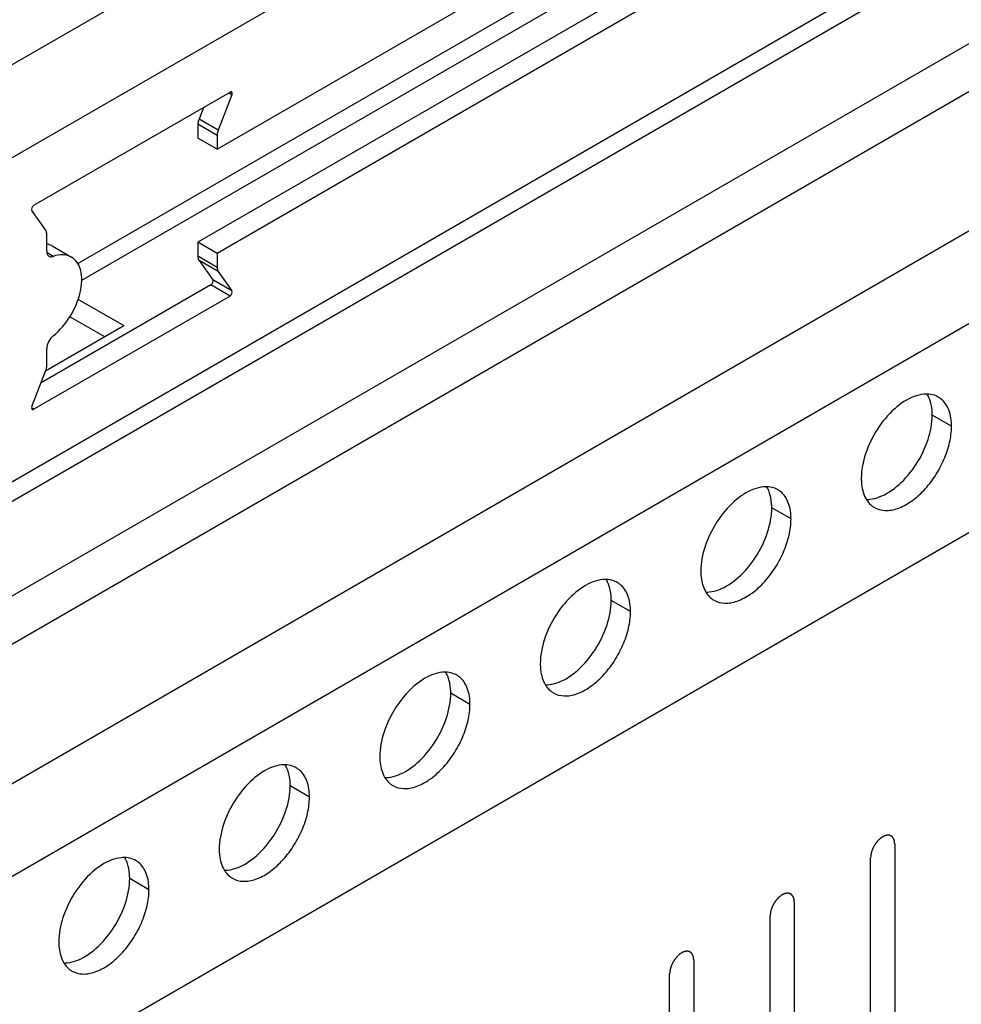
# Model space of a CAD drawing. Header units: inches. Extents: x 6 to 353, y 6 to 228.
# Tile 87 of 256: x 323.67 to 325.74, y 86.61 to 88.78. Entities that reach past the tile are written whole.
import ezdxf

# ---------------------------------------------------------------- set-up
doc = ezdxf.new("R2010")
doc.units = ezdxf.units.IN
doc.header["$LTSCALE"] = 19.946667
doc.header["$MEASUREMENT"] = 0
doc.layers.get('0').update_dxf_attribs({"linetype": 'CONTINUOUS'})
doc.layers.add('03_ALL_AXES', color=7, linetype='CONTINUOUS')
doc.layers.add('08_ALL_COSMETICS', color=7, linetype='CONTINUOUS')

msp = doc.modelspace()

# ---------------------------------------------------------------- linework, layer by layer
at = {"color": 7, "linetype": 'Continuous'}
for p, q in [((329.2291, 91.9014), (317.7691, 85.285)), ((329.2291, 91.6973), (317.7691, 85.0809)), ((329.2291, 90.9829), (317.7691, 84.3665)), ((317.7691, 84.3242), (329.2291, 90.9406)), ((329.2291, 90.7314), (317.7691, 84.115)), ((329.2291, 90.6252), (317.7691, 84.0088)), ((317.7691, 83.7026), (329.2291, 90.3191)), ((323.7959, 88.2435), (327.2391, 90.2314)), ((327.3016, 90.2252), (323.8054, 88.2067)), ((317.7691, 83.4985), (329.2291, 90.1149)), ((317.7691, 83.0388), (329.2291, 89.6552)), ((323.7973, 88.1659), (323.8985, 88.1075)), ((323.779, 88.1275), (323.8561, 88.083)), ((323.7258, 88.0077), (323.8985, 88.1075))]:
    msp.add_line(p, q, dxfattribs=at)
at = {"layer": '03_ALL_AXES', "color": 7, "linetype": 'Continuous'}
for p, q in [((324.104, 88.4959), (326.3399, 89.7867)), ((326.2975, 89.5818), (324.0616, 88.2909)), ((326.3399, 89.5573), (324.104, 88.2664)), ((323.7003, 88.3722), (324.1323, 88.6216)), ((324.1366, 88.6155), (324.1064, 88.5377)), ((324.1366, 88.6155), (324.1307, 88.6189)), ((324.074, 88.5879), (324.064, 88.5622)), ((324.104, 88.5261), (324.0616, 88.5506)), ((324.0616, 88.5506), (324.0616, 88.5204)), ((324.1064, 88.5377), (324.064, 88.5622)), ((324.104, 88.4959), (324.0616, 88.5204)), ((324.104, 88.5261), (324.104, 88.4959)), ((323.7262, 88.3181), (323.696, 88.3611)), ((323.7286, 88.2714), (323.7286, 88.3093)), ((324.104, 88.2664), (324.0616, 88.2909)), ((324.0616, 88.2909), (324.0616, 88.2599)), ((323.7406, 88.2828), (323.7831, 88.2583)), ((323.7429, 88.2597), (323.7312, 88.2665)), ((324.104, 88.2354), (324.0616, 88.2599)), ((324.1064, 88.2265), (324.064, 88.251)), ((324.064, 88.251), (324.0942, 88.2081)), ((324.104, 88.2664), (324.104, 88.2354)), ((324.1064, 88.2265), (324.1366, 88.1836)), ((324.1366, 88.1836), (324.0942, 88.2081)), ((324.0899, 88.197), (323.7162, 87.9813)), ((324.1323, 88.1725), (324.0899, 88.197)), ((324.1323, 88.1725), (323.7003, 87.9231)), ((323.7286, 88.0186), (323.7286, 88.0565)), ((323.696, 87.9292), (323.7262, 88.007)), ((323.7003, 87.9231), (323.6978, 87.9245)), ((325.7215, 87.8857), (325.6791, 87.9102)), ((325.368, 87.6816), (325.3256, 87.7061)), ((325.0144, 87.4775), (324.972, 87.502)), ((324.6609, 87.2733), (324.6185, 87.2978)), ((324.3073, 87.0692), (324.2649, 87.0937)), ((323.9538, 86.8651), (323.9113, 86.8896))]:
    msp.add_line(p, q, dxfattribs=at)
for centre, radius, start, end in [((325.6667, 87.8981), 0.0585, 84.9317, 89.9013), ((325.6689, 87.9092), 0.0471, 51.4033, 60.0287), ((325.3131, 87.694), 0.0585, 84.9317, 89.9013), ((325.3153, 87.7051), 0.0471, 51.4033, 60.0287), ((325.5755, 87.7475), 0.0471, 231.4033, 240.0287), ((324.9596, 87.4898), 0.0585, 84.9317, 89.9013), ((324.9618, 87.5009), 0.0471, 51.4033, 60.0287), ((325.2219, 87.5434), 0.0471, 231.4033, 240.0287), ((324.606, 87.2857), 0.0585, 84.9317, 89.9013), ((324.6082, 87.2968), 0.0471, 51.4033, 60.0287), ((324.8684, 87.3393), 0.0471, 231.4033, 240.0287), ((324.2525, 87.0816), 0.0585, 84.9317, 89.9013), ((324.2547, 87.0927), 0.0471, 51.4033, 60.0287), ((324.5148, 87.1352), 0.0471, 231.4033, 240.0287), ((323.8989, 86.8775), 0.0585, 84.9317, 89.9013), ((323.9011, 86.8886), 0.0471, 51.4033, 60.0287), ((324.1613, 86.931), 0.0471, 231.4033, 240.0287), ((323.8077, 86.7269), 0.0471, 231.4033, 240.0287)]:
    msp.add_arc(centre, radius, start, end, dxfattribs=at)
for points, knots in [([(324.1358, 88.6219), (324.1356, 88.6221), (324.1344, 88.6225), (324.1331, 88.6221), (324.1323, 88.6216)], [0, 0, 0, 0, 0.221806, 1, 1, 1, 1]), ([(324.1366, 88.6155), (324.1369, 88.6162), (324.1375, 88.6182), (324.1371, 88.6212), (324.1358, 88.6219)], [0, 0, 0, 0, 0.316875, 1, 1, 1, 1]), ([(324.064, 88.5622), (324.0636, 88.5612), (324.0623, 88.5574), (324.0616, 88.5535), (324.0616, 88.5506)], [0, 0, 0, 0, 0.266282, 1, 1, 1, 1]), ([(324.1064, 88.5377), (324.106, 88.5367), (324.1047, 88.5329), (324.104, 88.529), (324.104, 88.5261)], [0, 0, 0, 0, 0.266282, 1, 1, 1, 1]), ([(323.7003, 88.3722), (323.6983, 88.371), (323.6957, 88.3676), (323.6949, 88.3627), (323.696, 88.3611)], [0, 0, 0, 0, 0.544867, 1, 1, 1, 1]), ([(323.7286, 88.3093), (323.7286, 88.3102), (323.7284, 88.3132), (323.7275, 88.3163), (323.7262, 88.3181)], [0, 0, 0, 0, 0.27982, 1, 1, 1, 1]), ([(323.7286, 88.2714), (323.7286, 88.2691), (323.7291, 88.2646), (323.732, 88.261), (323.7337, 88.26)], [0, 0, 0, 0, 0.550507, 1, 1, 1, 1]), ([(323.7337, 88.26), (323.7344, 88.2596), (323.7373, 88.2584), (323.7407, 88.2589), (323.7429, 88.2597)], [0, 0, 0, 0, 0.23094, 1, 1, 1, 1]), ([(323.7831, 88.2583), (323.7775, 88.2615), (323.7636, 88.2651), (323.7498, 88.2622), (323.7429, 88.2597)], [0, 0, 0, 0, 0.465764, 1, 1, 1, 1]), ([(323.7429, 88.0848), (323.7576, 88.0965), (323.7825, 88.1262), (323.8014, 88.1696), (323.8065, 88.2049), (323.8047, 88.2277), (323.7972, 88.2466), (323.7881, 88.2555), (323.7831, 88.2583)], [0, 0, 0, 0, 0.28277, 0.571211, 0.701249, 0.81532, 0.913113, 1, 1, 1, 1]), ([(324.0616, 88.2599), (324.0616, 88.259), (324.0618, 88.256), (324.0627, 88.2528), (324.064, 88.251)], [0, 0, 0, 0, 0.27982, 1, 1, 1, 1]), ([(324.104, 88.2354), (324.104, 88.2345), (324.1042, 88.2315), (324.1051, 88.2283), (324.1064, 88.2265)], [0, 0, 0, 0, 0.27982, 1, 1, 1, 1]), ([(324.0899, 88.197), (324.0919, 88.1982), (324.0945, 88.2016), (324.0953, 88.2065), (324.0942, 88.2081)], [0, 0, 0, 0, 0.544867, 1, 1, 1, 1]), ([(324.1323, 88.1725), (324.1343, 88.1737), (324.1369, 88.1771), (324.1377, 88.182), (324.1366, 88.1836)], [0, 0, 0, 0, 0.544867, 1, 1, 1, 1]), ([(323.7429, 88.0848), (323.7386, 88.0814), (323.7319, 88.0725), (323.7286, 88.0618), (323.7286, 88.0565)], [0, 0, 0, 0, 0.510797, 1, 1, 1, 1]), ([(323.7262, 88.007), (323.7266, 88.008), (323.7279, 88.0117), (323.7286, 88.0157), (323.7286, 88.0186)], [0, 0, 0, 0, 0.266282, 1, 1, 1, 1]), ([(325.6394, 87.9513), (325.6236, 87.9454), (325.5925, 87.9243), (325.5561, 87.8802), (325.5304, 87.8276), (325.5228, 87.7892), (325.5228, 87.771)], [0, 0, 0, 0, 0.22565, 0.487907, 0.756853, 1, 1, 1, 1]), ([(325.6668, 87.9566), (325.6646, 87.9566), (325.6553, 87.9561), (325.6461, 87.9538), (325.6394, 87.9513)], [0, 0, 0, 0, 0.235436, 1, 1, 1, 1]), ([(325.6731, 87.946), (325.6727, 87.947), (325.6712, 87.9508), (325.6693, 87.9544), (325.6677, 87.957)], [0, 0, 0, 0, 0.257173, 1, 1, 1, 1]), ([(325.6924, 87.95), (325.6909, 87.9509), (325.6844, 87.9542), (325.6773, 87.9559), (325.6719, 87.9564)], [0, 0, 0, 0, 0.245653, 1, 1, 1, 1]), ([(325.6791, 87.9102), (325.6791, 87.9135), (325.6787, 87.9256), (325.6763, 87.9377), (325.6731, 87.946)], [0, 0, 0, 0, 0.268124, 1, 1, 1, 1]), ([(325.7215, 87.8857), (325.7215, 87.8978), (325.7188, 87.9202), (325.7061, 87.9398), (325.6983, 87.946)], [0, 0, 0, 0, 0.547342, 1, 1, 1, 1]), ([(323.696, 87.9292), (323.6957, 87.9285), (323.6951, 87.9265), (323.6954, 87.9235), (323.6968, 87.9227)], [0, 0, 0, 0, 0.316875, 1, 1, 1, 1]), ([(323.6968, 87.9227), (323.697, 87.9226), (323.6982, 87.9222), (323.6995, 87.9226), (323.7003, 87.9231)], [0, 0, 0, 0, 0.221806, 1, 1, 1, 1]), ([(325.5625, 87.7299), (325.5783, 87.7358), (325.6094, 87.7569), (325.6459, 87.801), (325.6715, 87.8536), (325.6791, 87.892), (325.6791, 87.9102)], [0, 0, 0, 0, 0.22565, 0.487907, 0.756853, 1, 1, 1, 1]), ([(325.5519, 87.7067), (325.559, 87.7026), (325.5766, 87.6981), (325.605, 87.7038), (325.634, 87.7196), (325.6618, 87.7442), (325.6863, 87.7757), (325.7056, 87.8114), (325.7182, 87.8485), (325.7215, 87.8737), (325.7215, 87.8857)], [0, 0, 0, 0, 0.086936, 0.18641, 0.303807, 0.437621, 0.582126, 0.729411, 0.871212, 1, 1, 1, 1]), ([(325.5228, 87.771), (325.5228, 87.7665), (325.5237, 87.7504), (325.5281, 87.7341), (325.5343, 87.7242)], [0, 0, 0, 0, 0.276625, 1, 1, 1, 1]), ([(325.3132, 87.7525), (325.311, 87.7525), (325.3017, 87.752), (325.2926, 87.7497), (325.2859, 87.7472)], [0, 0, 0, 0, 0.235436, 1, 1, 1, 1]), ([(325.3196, 87.7419), (325.3192, 87.7428), (325.3176, 87.7466), (325.3157, 87.7503), (325.3141, 87.7529)], [0, 0, 0, 0, 0.257173, 1, 1, 1, 1]), ([(325.3389, 87.7459), (325.3373, 87.7468), (325.3309, 87.75), (325.3237, 87.7518), (325.3183, 87.7523)], [0, 0, 0, 0, 0.245653, 1, 1, 1, 1]), ([(325.2859, 87.7472), (325.27, 87.7412), (325.239, 87.7202), (325.2025, 87.6761), (325.1769, 87.6235), (325.1693, 87.5851), (325.1693, 87.5669)], [0, 0, 0, 0, 0.22565, 0.487907, 0.756853, 1, 1, 1, 1]), ([(325.3256, 87.7061), (325.3256, 87.7093), (325.3251, 87.7214), (325.3227, 87.7336), (325.3196, 87.7419)], [0, 0, 0, 0, 0.268124, 1, 1, 1, 1]), ([(325.368, 87.6816), (325.368, 87.6937), (325.3652, 87.7161), (325.3526, 87.7357), (325.3447, 87.7419)], [0, 0, 0, 0, 0.547342, 1, 1, 1, 1]), ([(325.5352, 87.7246), (325.5374, 87.7246), (325.5467, 87.7251), (325.5558, 87.7274), (325.5625, 87.7299)], [0, 0, 0, 0, 0.235436, 1, 1, 1, 1]), ([(325.209, 87.5258), (325.2248, 87.5317), (325.2559, 87.5528), (325.2923, 87.5968), (325.318, 87.6495), (325.3256, 87.6879), (325.3256, 87.7061)], [0, 0, 0, 0, 0.22565, 0.487907, 0.756853, 1, 1, 1, 1]), ([(325.5343, 87.7242), (325.5351, 87.7229), (325.5384, 87.7179), (325.5426, 87.7134), (325.5461, 87.7107)], [0, 0, 0, 0, 0.258072, 1, 1, 1, 1]), ([(325.1984, 87.5026), (325.2054, 87.4985), (325.223, 87.494), (325.2514, 87.4997), (325.2804, 87.5155), (325.3082, 87.5401), (325.3328, 87.5715), (325.3521, 87.6073), (325.3646, 87.6443), (325.368, 87.6696), (325.368, 87.6816)], [0, 0, 0, 0, 0.086936, 0.18641, 0.303807, 0.437621, 0.582126, 0.729411, 0.871212, 1, 1, 1, 1]), ([(325.1693, 87.5669), (325.1693, 87.5624), (325.1701, 87.5463), (325.1746, 87.53), (325.1807, 87.52)], [0, 0, 0, 0, 0.276625, 1, 1, 1, 1]), ([(324.9323, 87.543), (324.9165, 87.5371), (324.8854, 87.5161), (324.8489, 87.472), (324.8233, 87.4194), (324.8157, 87.381), (324.8157, 87.3627)], [0, 0, 0, 0, 0.22565, 0.487907, 0.756853, 1, 1, 1, 1]), ([(324.9597, 87.5484), (324.9575, 87.5484), (324.9482, 87.5479), (324.939, 87.5455), (324.9323, 87.543)], [0, 0, 0, 0, 0.235436, 1, 1, 1, 1]), ([(324.966, 87.5377), (324.9656, 87.5387), (324.9641, 87.5425), (324.9622, 87.5462), (324.9606, 87.5488)], [0, 0, 0, 0, 0.257173, 1, 1, 1, 1]), ([(324.9853, 87.5418), (324.9838, 87.5427), (324.9773, 87.5459), (324.9702, 87.5477), (324.9648, 87.5481)], [0, 0, 0, 0, 0.245653, 1, 1, 1, 1]), ([(324.972, 87.502), (324.972, 87.5052), (324.9715, 87.5173), (324.9692, 87.5295), (324.966, 87.5377)], [0, 0, 0, 0, 0.268124, 1, 1, 1, 1]), ([(325.0144, 87.4775), (325.0144, 87.4896), (325.0117, 87.512), (324.999, 87.5315), (324.9912, 87.5378)], [0, 0, 0, 0, 0.547342, 1, 1, 1, 1]), ([(325.1807, 87.52), (325.1815, 87.5187), (325.1849, 87.5138), (325.1891, 87.5093), (325.1925, 87.5066)], [0, 0, 0, 0, 0.258072, 1, 1, 1, 1]), ([(325.1816, 87.5205), (325.1838, 87.5205), (325.1931, 87.5209), (325.2023, 87.5233), (325.209, 87.5258)], [0, 0, 0, 0, 0.235436, 1, 1, 1, 1]), ([(324.8554, 87.3217), (324.8712, 87.3276), (324.9023, 87.3486), (324.9388, 87.3927), (324.9644, 87.4454), (324.972, 87.4837), (324.972, 87.502)], [0, 0, 0, 0, 0.22565, 0.487907, 0.756853, 1, 1, 1, 1]), ([(324.8448, 87.2984), (324.8519, 87.2944), (324.8695, 87.2898), (324.8979, 87.2955), (324.9269, 87.3114), (324.9547, 87.336), (324.9792, 87.3674), (324.9985, 87.4031), (325.0111, 87.4402), (325.0144, 87.4655), (325.0144, 87.4775)], [0, 0, 0, 0, 0.086936, 0.18641, 0.303807, 0.437621, 0.582126, 0.729411, 0.871212, 1, 1, 1, 1]), ([(324.8157, 87.3627), (324.8157, 87.3583), (324.8165, 87.3422), (324.821, 87.3259), (324.8272, 87.3159)], [0, 0, 0, 0, 0.276625, 1, 1, 1, 1]), ([(324.5788, 87.3389), (324.5629, 87.333), (324.5319, 87.3119), (324.4954, 87.2679), (324.4698, 87.2152), (324.4622, 87.1768), (324.4622, 87.1586)], [0, 0, 0, 0, 0.22565, 0.487907, 0.756853, 1, 1, 1, 1]), ([(324.6061, 87.3442), (324.6039, 87.3442), (324.5946, 87.3438), (324.5855, 87.3414), (324.5788, 87.3389)], [0, 0, 0, 0, 0.235436, 1, 1, 1, 1]), ([(324.6125, 87.3336), (324.6121, 87.3346), (324.6105, 87.3384), (324.6086, 87.3421), (324.607, 87.3447)], [0, 0, 0, 0, 0.257173, 1, 1, 1, 1]), ([(324.6318, 87.3377), (324.6302, 87.3385), (324.6238, 87.3418), (324.6166, 87.3435), (324.6112, 87.344)], [0, 0, 0, 0, 0.245653, 1, 1, 1, 1]), ([(324.6185, 87.2978), (324.6185, 87.3011), (324.618, 87.3132), (324.6156, 87.3253), (324.6125, 87.3336)], [0, 0, 0, 0, 0.268124, 1, 1, 1, 1]), ([(324.6609, 87.2733), (324.6609, 87.2854), (324.6581, 87.3078), (324.6454, 87.3274), (324.6376, 87.3337)], [0, 0, 0, 0, 0.547342, 1, 1, 1, 1]), ([(324.8272, 87.3159), (324.828, 87.3146), (324.8313, 87.3096), (324.8355, 87.3052), (324.839, 87.3024)], [0, 0, 0, 0, 0.258072, 1, 1, 1, 1]), ([(324.8281, 87.3163), (324.8302, 87.3163), (324.8396, 87.3168), (324.8487, 87.3192), (324.8554, 87.3217)], [0, 0, 0, 0, 0.235436, 1, 1, 1, 1]), ([(324.5019, 87.1175), (324.5177, 87.1235), (324.5488, 87.1445), (324.5852, 87.1886), (324.6109, 87.2412), (324.6185, 87.2796), (324.6185, 87.2978)], [0, 0, 0, 0, 0.22565, 0.487907, 0.756853, 1, 1, 1, 1]), ([(324.4913, 87.0943), (324.4983, 87.0903), (324.5159, 87.0857), (324.5443, 87.0914), (324.5733, 87.1073), (324.6011, 87.1319), (324.6256, 87.1633), (324.645, 87.199), (324.6575, 87.2361), (324.6609, 87.2613), (324.6609, 87.2733)], [0, 0, 0, 0, 0.086936, 0.18641, 0.303807, 0.437621, 0.582126, 0.729411, 0.871212, 1, 1, 1, 1]), ([(324.2589, 87.1295), (324.2585, 87.1305), (324.257, 87.1343), (324.2551, 87.1379), (324.2535, 87.1405)], [0, 0, 0, 0, 0.257173, 1, 1, 1, 1]), ([(324.4622, 87.1586), (324.4622, 87.1542), (324.463, 87.138), (324.4675, 87.1218), (324.4736, 87.1118)], [0, 0, 0, 0, 0.276625, 1, 1, 1, 1]), ([(324.2252, 87.1348), (324.2094, 87.1289), (324.1783, 87.1078), (324.1418, 87.0637), (324.1162, 87.0111), (324.1086, 86.9727), (324.1086, 86.9545)], [0, 0, 0, 0, 0.22565, 0.487907, 0.756853, 1, 1, 1, 1]), ([(324.2526, 87.1401), (324.2504, 87.1401), (324.2411, 87.1396), (324.2319, 87.1373), (324.2252, 87.1348)], [0, 0, 0, 0, 0.235436, 1, 1, 1, 1]), ([(324.2782, 87.1335), (324.2767, 87.1344), (324.2702, 87.1377), (324.2631, 87.1394), (324.2576, 87.1399)], [0, 0, 0, 0, 0.245653, 1, 1, 1, 1]), ([(324.2649, 87.0937), (324.2649, 87.097), (324.2644, 87.1091), (324.2621, 87.1212), (324.2589, 87.1295)], [0, 0, 0, 0, 0.268124, 1, 1, 1, 1]), ([(324.3073, 87.0692), (324.3073, 87.0813), (324.3046, 87.1037), (324.2919, 87.1233), (324.2841, 87.1295)], [0, 0, 0, 0, 0.547342, 1, 1, 1, 1]), ([(324.4736, 87.1118), (324.4744, 87.1105), (324.4778, 87.1055), (324.4819, 87.1011), (324.4854, 87.0983)], [0, 0, 0, 0, 0.258072, 1, 1, 1, 1]), ([(324.4745, 87.1122), (324.4767, 87.1122), (324.486, 87.1127), (324.4952, 87.115), (324.5019, 87.1175)], [0, 0, 0, 0, 0.235436, 1, 1, 1, 1]), ([(324.1483, 86.9134), (324.1641, 86.9193), (324.1952, 86.9404), (324.2317, 86.9845), (324.2573, 87.0371), (324.2649, 87.0755), (324.2649, 87.0937)], [0, 0, 0, 0, 0.22565, 0.487907, 0.756853, 1, 1, 1, 1]), ([(324.1377, 86.8902), (324.1448, 86.8861), (324.1624, 86.8816), (324.1908, 86.8873), (324.2198, 86.9031), (324.2476, 86.9277), (324.2721, 86.9592), (324.2914, 86.9949), (324.304, 87.032), (324.3073, 87.0572), (324.3073, 87.0692)], [0, 0, 0, 0, 0.086936, 0.18641, 0.303807, 0.437621, 0.582126, 0.729411, 0.871212, 1, 1, 1, 1]), ([(324.1086, 86.9545), (324.1086, 86.95), (324.1094, 86.9339), (324.1139, 86.9176), (324.1201, 86.9077)], [0, 0, 0, 0, 0.276625, 1, 1, 1, 1]), ([(323.8717, 86.9307), (323.8558, 86.9248), (323.8248, 86.9037), (323.7883, 86.8596), (323.7627, 86.807), (323.7551, 86.7686), (323.7551, 86.7504)], [0, 0, 0, 0, 0.22565, 0.487907, 0.756853, 1, 1, 1, 1]), ([(323.899, 86.936), (323.8968, 86.936), (323.8875, 86.9355), (323.8783, 86.9332), (323.8717, 86.9307)], [0, 0, 0, 0, 0.235436, 1, 1, 1, 1]), ([(323.9054, 86.9254), (323.905, 86.9264), (323.9034, 86.9302), (323.9015, 86.9338), (323.8999, 86.9364)], [0, 0, 0, 0, 0.257173, 1, 1, 1, 1]), ([(323.9247, 86.9294), (323.9231, 86.9303), (323.9167, 86.9335), (323.9095, 86.9353), (323.9041, 86.9358)], [0, 0, 0, 0, 0.245653, 1, 1, 1, 1]), ([(323.9113, 86.8896), (323.9113, 86.8928), (323.9109, 86.905), (323.9085, 86.9171), (323.9054, 86.9254)], [0, 0, 0, 0, 0.268124, 1, 1, 1, 1]), ([(323.9538, 86.8651), (323.9538, 86.8772), (323.951, 86.8996), (323.9383, 86.9192), (323.9305, 86.9254)], [0, 0, 0, 0, 0.547342, 1, 1, 1, 1]), ([(324.1201, 86.9077), (324.1209, 86.9064), (324.1242, 86.9014), (324.1284, 86.897), (324.1319, 86.8942)], [0, 0, 0, 0, 0.258072, 1, 1, 1, 1]), ([(324.121, 86.9081), (324.1231, 86.9081), (324.1325, 86.9086), (324.1416, 86.9109), (324.1483, 86.9134)], [0, 0, 0, 0, 0.235436, 1, 1, 1, 1]), ([(323.7947, 86.7093), (323.8106, 86.7152), (323.8417, 86.7363), (323.8781, 86.7804), (323.9038, 86.833), (323.9113, 86.8714), (323.9113, 86.8896)], [0, 0, 0, 0, 0.22565, 0.487907, 0.756853, 1, 1, 1, 1]), ([(323.7842, 86.6861), (323.7912, 86.682), (323.8088, 86.6775), (323.8372, 86.6832), (323.8662, 86.699), (323.894, 86.7236), (323.9185, 86.755), (323.9379, 86.7908), (323.9504, 86.8278), (323.9538, 86.8531), (323.9538, 86.8651)], [0, 0, 0, 0, 0.086936, 0.18641, 0.303807, 0.437621, 0.582126, 0.729411, 0.871212, 1, 1, 1, 1]), ([(323.7551, 86.7504), (323.7551, 86.7459), (323.7559, 86.7298), (323.7604, 86.7135), (323.7665, 86.7036)], [0, 0, 0, 0, 0.276625, 1, 1, 1, 1]), ([(323.7674, 86.704), (323.7696, 86.704), (323.7789, 86.7045), (323.7881, 86.7068), (323.7947, 86.7093)], [0, 0, 0, 0, 0.235436, 1, 1, 1, 1]), ([(323.7665, 86.7036), (323.7673, 86.7022), (323.7707, 86.6973), (323.7748, 86.6928), (323.7783, 86.6901)], [0, 0, 0, 0, 0.258072, 1, 1, 1, 1])]:
    msp.add_open_spline(points, degree=3, knots=knots, dxfattribs=at)
msp.add_open_spline([(323.7406, 88.2828), (323.737, 88.2849), (323.7329, 88.2864), (323.7288, 88.2872)], degree=3, dxfattribs=at)
at = {"layer": '08_ALL_COSMETICS', "color": 7, "linetype": 'Continuous'}
for p, q in [((325.5964, 86.9663), (325.5964, 86.0069)), ((325.5433, 85.9763), (325.5433, 86.9357)), ((325.375, 86.8385), (325.375, 85.8791)), ((325.322, 85.8485), (325.322, 86.8079)), ((325.1537, 86.7108), (325.1537, 85.7514)), ((325.1007, 85.7207), (325.1007, 86.6801))]:
    msp.add_line(p, q, dxfattribs=at)
for points in [[(325.5964, 86.9663), (325.5963, 86.9673), (325.5962, 86.9687), (325.596, 86.9703), (325.5959, 86.9712), (325.5959, 86.9716), (325.5959, 86.972), (325.5958, 86.9723), (325.5957, 86.9727), (325.5954, 86.9734), (325.5951, 86.9744), (325.5948, 86.9754), (325.5946, 86.9761), (325.5945, 86.9765), (325.5944, 86.9768), (325.5942, 86.9771), (325.594, 86.9774), (325.5937, 86.978), (325.5932, 86.9788), (325.5926, 86.9796), (325.5923, 86.9801), (325.5921, 86.9805), (325.592, 86.9807), (325.5917, 86.9809), (325.5915, 86.9811), (325.591, 86.9815), (325.5903, 86.9821), (325.5896, 86.9827), (325.5891, 86.9831), (325.5888, 86.9833), (325.5886, 86.9835), (325.5884, 86.9836), (325.588, 86.9837), (325.5874, 86.9839), (325.5866, 86.9842), (325.5858, 86.9845), (325.5852, 86.9848), (325.5849, 86.9849), (325.5846, 86.985), (325.5843, 86.985), (325.5839, 86.985), (325.5833, 86.985), (325.5823, 86.9851), (325.5814, 86.9851), (325.5807, 86.9851), (325.5803, 86.9851), (325.5801, 86.9852), (325.5797, 86.9851), (325.5793, 86.985), (325.5786, 86.9848), (325.5776, 86.9846), (325.5765, 86.9844), (325.5758, 86.9842), (325.5754, 86.9841), (325.5751, 86.9841), (325.5748, 86.9839), (325.5743, 86.9837), (325.5738, 86.9834), (325.5731, 86.9831), (325.5723, 86.9827), (325.5714, 86.9823), (325.5706, 86.982), (325.5702, 86.9818), (325.5699, 86.9816), (325.5695, 86.9814), (325.5691, 86.9811), (325.5684, 86.9806), (325.5673, 86.9798), (325.5662, 86.9791), (325.5654, 86.9785), (325.5647, 86.9781), (325.5641, 86.9775), (325.5633, 86.9767), (325.5622, 86.9758), (325.5612, 86.9748), (325.5604, 86.974), (325.5597, 86.9735), (325.5592, 86.9728), (325.5584, 86.9719), (325.5575, 86.9708), (325.5565, 86.9696), (325.5558, 86.9687), (325.5552, 86.9681), (325.5547, 86.9673), (325.554, 86.9662), (325.5531, 86.9649), (325.5523, 86.9636), (325.5516, 86.9626), (325.5511, 86.9618), (325.5507, 86.961), (325.5501, 86.9599), (325.5495, 86.9586), (325.5488, 86.9572), (325.5482, 86.9561), (325.5478, 86.9553), (325.5475, 86.9545), (325.5471, 86.9534), (325.5466, 86.952), (325.5461, 86.9506), (325.5457, 86.9495), (325.5453, 86.9486), (325.5452, 86.9478), (325.5449, 86.9467), (325.5446, 86.9453), (325.5443, 86.944), (325.5441, 86.9429), (325.5438, 86.942), (325.5438, 86.9413), (325.5437, 86.9402), (325.5436, 86.9383), (325.5434, 86.9368), (325.5433, 86.9357)], [(325.375, 86.8385), (325.375, 86.8395), (325.3748, 86.8409), (325.3747, 86.8425), (325.3746, 86.8434), (325.3746, 86.8438), (325.3746, 86.8442), (325.3744, 86.8445), (325.3743, 86.8449), (325.3741, 86.8456), (325.3738, 86.8466), (325.3735, 86.8476), (325.3733, 86.8483), (325.3731, 86.8487), (325.3731, 86.8491), (325.3729, 86.8493), (325.3727, 86.8496), (325.3723, 86.8502), (325.3718, 86.851), (325.3713, 86.8518), (325.371, 86.8524), (325.3708, 86.8527), (325.3706, 86.8529), (325.3704, 86.8531), (325.3701, 86.8533), (325.3696, 86.8537), (325.369, 86.8543), (325.3683, 86.8549), (325.3678, 86.8553), (325.3675, 86.8555), (325.3673, 86.8557), (325.367, 86.8558), (325.3667, 86.8559), (325.3661, 86.8561), (325.3653, 86.8564), (325.3644, 86.8568), (325.3639, 86.857), (325.3635, 86.8571), (325.3633, 86.8572), (325.363, 86.8572), (325.3626, 86.8572), (325.362, 86.8572), (325.361, 86.8573), (325.3601, 86.8573), (325.3594, 86.8574), (325.359, 86.8574), (325.3587, 86.8574), (325.3584, 86.8573), (325.358, 86.8572), (325.3573, 86.8571), (325.3562, 86.8568), (325.3552, 86.8566), (325.3545, 86.8564), (325.3541, 86.8563), (325.3538, 86.8563), (325.3534, 86.8561), (325.353, 86.8559), (325.3525, 86.8557), (325.3518, 86.8554), (325.3509, 86.855), (325.3501, 86.8546), (325.3493, 86.8542), (325.3489, 86.854), (325.3485, 86.8539), (325.3482, 86.8536), (325.3478, 86.8533), (325.347, 86.8528), (325.346, 86.8521), (325.3449, 86.8513), (325.344, 86.8507), (325.3434, 86.8503), (325.3428, 86.8497), (325.3419, 86.849), (325.3409, 86.848), (325.3399, 86.847), (325.339, 86.8463), (325.3384, 86.8457), (325.3379, 86.845), (325.3371, 86.8441), (325.3361, 86.843), (325.3352, 86.8419), (325.3344, 86.8409), (325.3338, 86.8403), (325.3334, 86.8395), (325.3327, 86.8385), (325.3318, 86.8372), (325.331, 86.8359), (325.3303, 86.8348), (325.3298, 86.8341), (325.3294, 86.8332), (325.3288, 86.8322), (325.3281, 86.8308), (325.3275, 86.8294), (325.3269, 86.8284), (325.3265, 86.8275), (325.3262, 86.8267), (325.3258, 86.8256), (325.3253, 86.8242), (325.3248, 86.8228), (325.3244, 86.8217), (325.324, 86.8209), (325.3239, 86.82), (325.3236, 86.8189), (325.3233, 86.8176), (325.323, 86.8162), (325.3227, 86.8151), (325.3225, 86.8143), (325.3225, 86.8135), (325.3224, 86.8124), (325.3222, 86.8106), (325.3221, 86.809), (325.322, 86.8079)], [(325.1537, 86.7108), (325.1536, 86.7117), (325.1535, 86.7131), (325.1534, 86.7148), (325.1533, 86.7156), (325.1532, 86.7161), (325.1532, 86.7164), (325.1531, 86.7167), (325.153, 86.7171), (325.1528, 86.7178), (325.1525, 86.7188), (325.1522, 86.7199), (325.1519, 86.7206), (325.1518, 86.721), (325.1517, 86.7213), (325.1516, 86.7215), (325.1514, 86.7218), (325.151, 86.7224), (325.1505, 86.7232), (325.15, 86.724), (325.1497, 86.7246), (325.1494, 86.7249), (325.1493, 86.7252), (325.1491, 86.7253), (325.1488, 86.7256), (325.1483, 86.726), (325.1476, 86.7265), (325.1469, 86.7271), (325.1464, 86.7275), (325.1462, 86.7277), (325.146, 86.7279), (325.1457, 86.728), (325.1454, 86.7281), (325.1448, 86.7284), (325.144, 86.7287), (325.1431, 86.729), (325.1425, 86.7292), (325.1422, 86.7293), (325.142, 86.7294), (325.1417, 86.7294), (325.1413, 86.7294), (325.1406, 86.7295), (325.1397, 86.7295), (325.1387, 86.7295), (325.1381, 86.7296), (325.1377, 86.7296), (325.1374, 86.7296), (325.1371, 86.7295), (325.1367, 86.7294), (325.136, 86.7293), (325.1349, 86.729), (325.1339, 86.7288), (325.1332, 86.7287), (325.1328, 86.7286), (325.1325, 86.7285), (325.1321, 86.7283), (325.1317, 86.7281), (325.1311, 86.7279), (325.1305, 86.7276), (325.1296, 86.7272), (325.1287, 86.7268), (325.128, 86.7264), (325.1275, 86.7262), (325.1272, 86.7261), (325.1269, 86.7258), (325.1265, 86.7256), (325.1257, 86.725), (325.1246, 86.7243), (325.1236, 86.7236), (325.1227, 86.7229), (325.1221, 86.7225), (325.1214, 86.7219), (325.1206, 86.7212), (325.1196, 86.7202), (325.1185, 86.7193), (325.1177, 86.7185), (325.1171, 86.718), (325.1165, 86.7172), (325.1158, 86.7163), (325.1148, 86.7152), (325.1139, 86.7141), (325.1131, 86.7132), (325.1125, 86.7125), (325.112, 86.7117), (325.1113, 86.7107), (325.1105, 86.7094), (325.1096, 86.7081), (325.109, 86.707), (325.1084, 86.7063), (325.1081, 86.7055), (325.1075, 86.7044), (325.1068, 86.703), (325.1061, 86.7017), (325.1056, 86.7006), (325.1051, 86.6998), (325.1049, 86.6989), (325.1045, 86.6978), (325.104, 86.6964), (325.1034, 86.695), (325.103, 86.6939), (325.1027, 86.6931), (325.1025, 86.6923), (325.1023, 86.6912), (325.102, 86.6898), (325.1017, 86.6884), (325.1014, 86.6873), (325.1012, 86.6865), (325.1012, 86.6857), (325.1011, 86.6846), (325.1009, 86.6828), (325.1008, 86.6812), (325.1007, 86.6801)]]:
    msp.add_open_spline(points, degree=3, knots=[0, 0, 0, 0, 0.03125, 0.046875, 0.054688, 0.058594, 0.0625, 0.066406, 0.070312, 0.078125, 0.09375, 0.109375, 0.117188, 0.121094, 0.125, 0.128906, 0.132812, 0.140625, 0.15625, 0.171875, 0.179688, 0.183594, 0.1875, 0.191406, 0.195312, 0.203125, 0.21875, 0.234375, 0.242188, 0.246094, 0.25, 0.253906, 0.257812, 0.265625, 0.28125, 0.296875, 0.304688, 0.308594, 0.3125, 0.316406, 0.320312, 0.328125, 0.34375, 0.359375, 0.367188, 0.371094, 0.375, 0.378906, 0.382812, 0.390625, 0.40625, 0.421875, 0.429688, 0.433594, 0.4375, 0.441406, 0.445312, 0.453125, 0.460938, 0.46875, 0.484375, 0.492188, 0.496094, 0.5, 0.503906, 0.507812, 0.515625, 0.53125, 0.546875, 0.554688, 0.5625, 0.570312, 0.578125, 0.59375, 0.609375, 0.617188, 0.625, 0.632812, 0.640625, 0.65625, 0.671875, 0.679688, 0.6875, 0.695312, 0.703125, 0.71875, 0.734375, 0.742188, 0.75, 0.757812, 0.765625, 0.78125, 0.796875, 0.804688, 0.8125, 0.820312, 0.828125, 0.84375, 0.859375, 0.867188, 0.875, 0.882812, 0.890625, 0.90625, 0.921875, 0.929688, 0.9375, 0.945312, 0.953125, 0.96875, 1, 1, 1, 1], dxfattribs=at)

doc.saveas('drawing.dxf')
